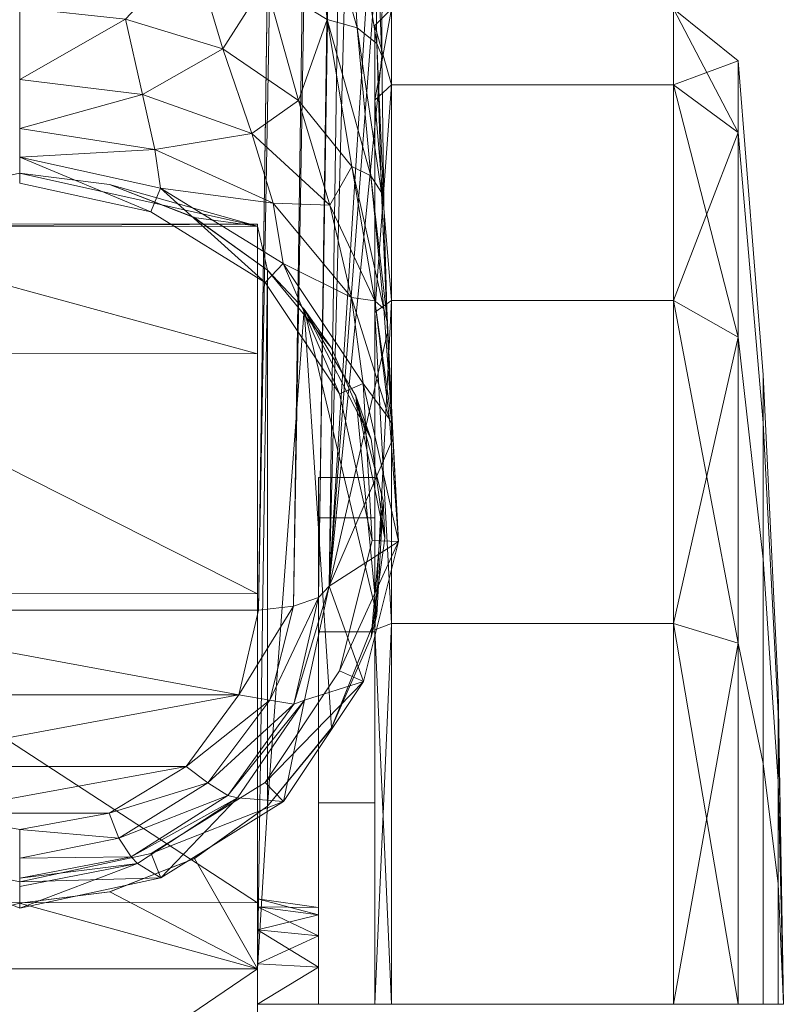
# Model space of a CAD drawing. Header units: inches. Extents: x 813 to 1305, y 19 to 194.
# Tile 62 of 256: x 1172.516 to 1173.421, y 55.001 to 56.169. Entities that reach past the tile are written whole.
import ezdxf

# ---------------------------------------------------------------- set-up
doc = ezdxf.new("R2010")
doc.units = ezdxf.units.IN
doc.header["$MEASUREMENT"] = 0
doc.layers.add('CET color Grey2', color=7, linetype='Continuous', true_color=0x060606)
doc.layers.add('CET color Grey98', color=7, linetype='Continuous', true_color=0xfafafa)
doc.layers.add('CET Default', color=7, linetype='Continuous')

# ---------------------------------------------------------------- blocks, each defined once
blk = doc.blocks.new('*C286')
at = {"layer": 'CET color Grey2', "linetype": 'Continuous', "lineweight": 0}
for points, invisible_edges in [([(-0.2818, 25.6053, 1.525), (-0.2818, 25.6693, 1.1418), (-0.2818, 24.6052, 0.2441), (-0.2818, 25.6053, 1.525)], 6), ([(-0.2818, 24.6052, 0.2441), (-0.2818, 25.6693, 1.1418), (-0.2818, 24.9924, 0.275), (-0.2818, 24.6052, 0.2441)], 11), ([(-0.2818, 25.3925, 1.8501), (-0.2818, 25.6053, 1.525), (-0.2818, 24.2382, 0.3718), (-0.2818, 25.3925, 1.8501)], 6), ([(-0.2818, 24.2382, 0.3718), (-0.2818, 25.6053, 1.525), (-0.2818, 24.6052, 0.2441), (-0.2818, 24.2382, 0.3718)], 11), ([(-0.2818, 25.0668, 2.062), (-0.2818, 25.3925, 1.8501), (-0.2818, 23.9537, 0.6363), (-0.2818, 25.0668, 2.062)], 6), ([(-0.2818, 23.9537, 0.6363), (-0.2818, 25.3925, 1.8501), (-0.2818, 24.2382, 0.3718), (-0.2818, 23.9537, 0.6363)], 11), ([(-0.2818, 24.6834, 2.1249), (-0.2818, 25.0668, 2.062), (-0.2818, 23.7997, 0.993), (-0.2818, 24.6834, 2.1249)], 6), ([(-0.2818, 23.7997, 0.993), (-0.2818, 25.0668, 2.062), (-0.2818, 23.9537, 0.6363), (-0.2818, 23.7997, 0.993)], 11), ([(-0.8817, 24.7254, 1.9281), (-0.8996, 24.7254, 1.5548), (-0.8817, 24.4396, 1.8712), (-0.8817, 24.7254, 1.9281)], 2), ([(-0.8996, 24.7254, 1.5548), (-0.8996, 24.5824, 1.5263), (-0.8817, 24.4396, 1.8712), (-0.8996, 24.7254, 1.5548)], 4), ([(-0.8817, 24.4396, 0.491), (-0.8996, 24.5824, 0.8359), (-0.8817, 24.7254, 0.4342), (-0.8817, 24.4396, 0.491)], 2), ([(-0.8996, 24.5824, 0.8359), (-0.8996, 24.7254, 0.8074), (-0.8817, 24.7254, 0.4342), (-0.8996, 24.5824, 0.8359)], 4), ([(-0.852, 24.7254, 2.3006), (-0.8817, 24.7254, 1.9281), (-0.852, 24.297, 2.2154), (-0.852, 24.7254, 2.3006)], 2), ([(-0.8817, 24.7254, 1.9281), (-0.8817, 24.4396, 1.8712), (-0.852, 24.297, 2.2154), (-0.8817, 24.7254, 1.9281)], 4), ([(-0.852, 24.297, 0.1468), (-0.8817, 24.4396, 0.491), (-0.852, 24.7254, 0.0616), (-0.852, 24.297, 0.1468)], 2), ([(-0.8817, 24.4396, 0.491), (-0.8817, 24.7254, 0.4342), (-0.852, 24.7254, 0.0616), (-0.8817, 24.4396, 0.491)], 4), ([(-0.7752, 24.7254, 0), (-0.441, 24.7254, 0), (-0.7752, 24.2734, 0.0899), (-0.7752, 24.7254, 0)], 2), ([(-0.441, 24.7254, 0), (-0.441, 24.2734, 0.0899), (-0.7752, 24.2734, 0.0899), (-0.441, 24.7254, 0)], 4), ([(-0.7752, 24.2734, 2.2723), (-0.441, 24.2734, 2.2723), (-0.7752, 24.7254, 2.3622), (-0.7752, 24.2734, 2.2723)], 2), ([(-0.441, 24.2734, 2.2723), (-0.441, 24.7254, 2.3622), (-0.7752, 24.7254, 2.3622), (-0.441, 24.2734, 2.2723)], 4), ([(-0.4213, 24.7254, 0.0197), (-0.4213, 24.7254, 0.5561), (-0.4213, 24.281, 0.1081), (-0.4213, 24.7254, 0.0197)], 11), ([(-0.4213, 24.7254, 0.5561), (-0.4213, 24.4862, 0.6037), (-0.4213, 24.281, 0.1081), (-0.4213, 24.7254, 0.5561)], 6), ([(-0.4213, 24.7254, 0.5561), (-0.3544, 24.7254, 0.5561), (-0.4213, 24.4862, 0.6037), (-0.4213, 24.7254, 0.5561)], 2), ([(-0.3544, 24.7254, 0.5561), (-0.3544, 24.4862, 0.6037), (-0.4213, 24.4862, 0.6037), (-0.3544, 24.7254, 0.5561)], 4), ([(-0.4213, 24.281, 2.2541), (-0.4213, 24.4862, 1.7585), (-0.4213, 24.7254, 2.3425), (-0.4213, 24.281, 2.2541)], 11), ([(-0.4213, 24.4862, 1.7585), (-0.4213, 24.7254, 1.8061), (-0.4213, 24.7254, 2.3425), (-0.4213, 24.4862, 1.7585)], 6), ([(-0.4213, 24.4862, 1.7585), (-0.3544, 24.4862, 1.7585), (-0.4213, 24.7254, 1.8061), (-0.4213, 24.4862, 1.7585)], 2), ([(-0.3544, 24.4862, 1.7585), (-0.3544, 24.7254, 1.8061), (-0.4213, 24.7254, 1.8061), (-0.3544, 24.4862, 1.7585)], 4), ([(-0.3544, 24.7254, 0.5561), (-0.3544, 24.7254, 1.0661), (-0.3544, 24.4862, 0.6037), (-0.3544, 24.7254, 0.5561)], 11), ([(-0.3544, 24.7254, 1.0661), (-0.3544, 24.6814, 1.0749), (-0.3544, 24.4862, 0.6037), (-0.3544, 24.7254, 1.0661)], 6), ([(-0.3544, 24.4862, 1.7585), (-0.3544, 24.6814, 1.2874), (-0.3544, 24.7254, 1.8061), (-0.3544, 24.4862, 1.7585)], 11), ([(-0.3544, 24.6814, 1.2874), (-0.3544, 24.7254, 1.2961), (-0.3544, 24.7254, 1.8061), (-0.3544, 24.6814, 1.2874)], 6), ([(-0.3544, 24.6814, 1.2874), (-0.2818, 24.6776, 1.2966), (-0.3544, 24.7254, 1.2961), (-0.3544, 24.6814, 1.2874)], 2), ([(-0.2818, 24.6776, 1.2966), (-0.2818, 24.7254, 1.3061), (-0.3544, 24.7254, 1.2961), (-0.2818, 24.6776, 1.2966)], 4), ([(-0.3544, 24.4862, 0.6037), (-0.3544, 24.6814, 1.0749), (-0.3544, 24.2835, 0.7392), (-0.3544, 24.4862, 0.6037)], 11), ([(-0.3544, 24.6814, 1.0749), (-0.3544, 24.6441, 1.0998), (-0.3544, 24.2835, 0.7392), (-0.3544, 24.6814, 1.0749)], 6), ([(-0.3544, 24.6441, 1.2624), (-0.3544, 24.6814, 1.2874), (-0.3544, 24.4862, 1.7585), (-0.3544, 24.6441, 1.2624)], 6), ([(-0.2818, 23.8022, 1.3815), (-0.2818, 24.6834, 2.1249), (-0.2818, 23.7997, 0.993), (-0.2818, 23.8022, 1.3815)], 2), ([(-0.3544, 24.2835, 0.7392), (-0.3544, 24.6441, 1.0998), (-0.3544, 24.148, 0.9419), (-0.3544, 24.2835, 0.7392)], 11), ([(-0.3544, 24.6441, 1.0998), (-0.3544, 24.6192, 1.1371), (-0.3544, 24.148, 0.9419), (-0.3544, 24.6441, 1.0998)], 6), ([(-0.3544, 24.6192, 1.2251), (-0.3544, 24.6441, 1.2624), (-0.3544, 24.2835, 1.6231), (-0.3544, 24.6192, 1.2251)], 6), ([(-0.3544, 24.2835, 1.6231), (-0.3544, 24.6441, 1.2624), (-0.3544, 24.4862, 1.7585), (-0.3544, 24.2835, 1.6231)], 11), ([(-0.3544, 24.148, 0.9419), (-0.3544, 24.6192, 1.1371), (-0.3544, 24.1004, 1.1811), (-0.3544, 24.148, 0.9419)], 11), ([(-0.3544, 24.6192, 1.1371), (-0.3544, 24.6104, 1.1811), (-0.3544, 24.1004, 1.1811), (-0.3544, 24.6192, 1.1371)], 6), ([(-0.3544, 24.6104, 1.1811), (-0.3544, 24.6192, 1.2251), (-0.3544, 24.148, 1.4203), (-0.3544, 24.6104, 1.1811)], 6), ([(-0.3544, 24.148, 1.4203), (-0.3544, 24.6192, 1.2251), (-0.3544, 24.2835, 1.6231), (-0.3544, 24.148, 1.4203)], 11), ([(-0.3544, 24.1004, 1.1811), (-0.3544, 24.6104, 1.1811), (-0.3544, 24.148, 1.4203), (-0.3544, 24.1004, 1.1811)], 11), ([(-0.8817, 24.4396, 1.8712), (-0.8996, 24.5824, 1.5263), (-0.8817, 24.1972, 1.7093), (-0.8817, 24.4396, 1.8712)], 2), ([(-0.8996, 24.5824, 1.5263), (-0.8996, 24.4612, 1.4453), (-0.8817, 24.1972, 1.7093), (-0.8996, 24.5824, 1.5263)], 4), ([(-0.8996, 24.4612, 0.9169), (-0.8996, 24.5824, 0.8359), (-0.8817, 24.4396, 0.491), (-0.8996, 24.4612, 0.9169)], 4), ([(-0.3699, 24.3975, 2.3696), (-0.3693, 24.3986, 2.376), (-0.2939, 24.4903, 2.376), (-0.3699, 24.3975, 2.3696)], 9), ([(-0.4213, 24.281, 0.1081), (-0.4213, 24.4862, 0.6037), (-0.4213, 23.9042, 0.3599), (-0.4213, 24.281, 0.1081)], 11), ([(-0.4213, 24.4862, 0.6037), (-0.4213, 24.2835, 0.7392), (-0.4213, 23.9042, 0.3599), (-0.4213, 24.4862, 0.6037)], 6), ([(-0.4213, 24.4862, 0.6037), (-0.3544, 24.4862, 0.6037), (-0.4213, 24.2835, 0.7392), (-0.4213, 24.4862, 0.6037)], 2), ([(-0.3544, 24.4862, 0.6037), (-0.3544, 24.2835, 0.7392), (-0.4213, 24.2835, 0.7392), (-0.3544, 24.4862, 0.6037)], 4), ([(-0.4213, 24.2835, 1.6231), (-0.4213, 24.4862, 1.7585), (-0.4213, 24.281, 2.2541), (-0.4213, 24.2835, 1.6231)], 6), ([(-0.4213, 24.2835, 1.6231), (-0.3544, 24.2835, 1.6231), (-0.4213, 24.4862, 1.7585), (-0.4213, 24.2835, 1.6231)], 2), ([(-0.3544, 24.2835, 1.6231), (-0.3544, 24.4862, 1.7585), (-0.4213, 24.4862, 1.7585), (-0.3544, 24.2835, 1.6231)], 4), ([(-0.8817, 24.1972, 1.7093), (-0.8996, 24.4612, 1.4453), (-0.8817, 24.0353, 1.467), (-0.8817, 24.1972, 1.7093)], 2), ([(-0.8996, 24.4612, 1.4453), (-0.8996, 24.3802, 1.3241), (-0.8817, 24.0353, 1.467), (-0.8996, 24.4612, 1.4453)], 4), ([(-0.8996, 24.3802, 1.0381), (-0.8996, 24.4612, 0.9169), (-0.8817, 24.1972, 0.6529), (-0.8996, 24.3802, 1.0381)], 4), ([(-0.8817, 24.1972, 0.6529), (-0.8996, 24.4612, 0.9169), (-0.8817, 24.4396, 0.491), (-0.8817, 24.1972, 0.6529)], 2), ([(-0.852, 24.297, 2.2154), (-0.8817, 24.4396, 1.8712), (-0.852, 23.9338, 1.9727), (-0.852, 24.297, 2.2154)], 2), ([(-0.8817, 24.4396, 1.8712), (-0.8817, 24.1972, 1.7093), (-0.852, 23.9338, 1.9727), (-0.8817, 24.4396, 1.8712)], 4), ([(-0.8817, 24.1972, 0.6529), (-0.8817, 24.4396, 0.491), (-0.852, 24.297, 0.1468), (-0.8817, 24.1972, 0.6529)], 4), ([(-0.3699, 24.3975, 2.3696), (-0.4233, 24.2638, 2.3304), (-0.3693, 24.3986, 2.376), (-0.3699, 24.3975, 2.3696)], 4), ([(-0.8817, 24.0353, 1.467), (-0.8996, 24.3802, 1.3241), (-0.8817, 23.9785, 1.1811), (-0.8817, 24.0353, 1.467)], 2), ([(-0.8996, 24.3802, 1.3241), (-0.8996, 24.3517, 1.1811), (-0.8817, 23.9785, 1.1811), (-0.8996, 24.3802, 1.3241)], 4), ([(-0.8996, 24.3517, 1.1811), (-0.8996, 24.3802, 1.0381), (-0.8817, 24.0353, 0.8953), (-0.8996, 24.3517, 1.1811)], 4), ([(-0.8817, 24.0353, 0.8953), (-0.8996, 24.3802, 1.0381), (-0.8817, 24.1972, 0.6529), (-0.8817, 24.0353, 0.8953)], 2), ([(-0.8817, 23.9785, 1.1811), (-0.8996, 24.3517, 1.1811), (-0.8817, 24.0353, 0.8953), (-0.8817, 23.9785, 1.1811)], 2), ([(-0.852, 23.9338, 0.3895), (-0.8817, 24.1972, 0.6529), (-0.852, 24.297, 0.1468), (-0.852, 23.9338, 0.3895)], 2), ([(-0.4213, 23.9042, 0.3599), (-0.4213, 24.2835, 0.7392), (-0.4213, 23.6524, 0.7367), (-0.4213, 23.9042, 0.3599)], 11), ([(-0.4213, 24.2835, 0.7392), (-0.4213, 24.148, 0.9419), (-0.4213, 23.6524, 0.7367), (-0.4213, 24.2835, 0.7392)], 6), ([(-0.4213, 24.2835, 0.7392), (-0.3544, 24.2835, 0.7392), (-0.4213, 24.148, 0.9419), (-0.4213, 24.2835, 0.7392)], 2), ([(-0.3544, 24.2835, 0.7392), (-0.3544, 24.148, 0.9419), (-0.4213, 24.148, 0.9419), (-0.3544, 24.2835, 0.7392)], 4), ([(-0.4213, 24.148, 1.4203), (-0.4213, 24.2835, 1.6231), (-0.4213, 23.9042, 2.0024), (-0.4213, 24.148, 1.4203)], 6), ([(-0.4213, 24.148, 1.4203), (-0.3544, 24.148, 1.4203), (-0.4213, 24.2835, 1.6231), (-0.4213, 24.148, 1.4203)], 2), ([(-0.3544, 24.148, 1.4203), (-0.3544, 24.2835, 1.6231), (-0.4213, 24.2835, 1.6231), (-0.3544, 24.148, 1.4203)], 4), ([(-0.4213, 23.9042, 2.0024), (-0.4213, 24.2835, 1.6231), (-0.4213, 24.281, 2.2541), (-0.4213, 23.9042, 2.0024)], 11), ([(-0.7752, 24.2734, 0.0899), (-0.441, 24.2734, 0.0899), (-0.7752, 23.8903, 0.346), (-0.7752, 24.2734, 0.0899)], 2), ([(-0.441, 24.2734, 0.0899), (-0.441, 23.8903, 0.346), (-0.7752, 23.8903, 0.346), (-0.441, 24.2734, 0.0899)], 4), ([(-0.7752, 23.8903, 2.0163), (-0.441, 23.8903, 2.0163), (-0.7752, 24.2734, 2.2723), (-0.7752, 23.8903, 2.0163)], 2), ([(-0.441, 23.8903, 2.0163), (-0.441, 24.2734, 2.2723), (-0.7752, 24.2734, 2.2723), (-0.441, 23.8903, 2.0163)], 4), ([(-0.852, 23.9338, 1.9727), (-0.8817, 24.1972, 1.7093), (-0.852, 23.6911, 1.6095), (-0.852, 23.9338, 1.9727)], 2), ([(-0.8817, 24.1972, 1.7093), (-0.8817, 24.0353, 1.467), (-0.852, 23.6911, 1.6095), (-0.8817, 24.1972, 1.7093)], 4), ([(-0.8817, 24.0353, 0.8953), (-0.8817, 24.1972, 0.6529), (-0.852, 23.9338, 0.3895), (-0.8817, 24.0353, 0.8953)], 4), ([(-0.4213, 23.6524, 0.7367), (-0.4213, 24.148, 0.9419), (-0.4213, 23.564, 1.1811), (-0.4213, 23.6524, 0.7367)], 11), ([(-0.4213, 24.148, 0.9419), (-0.4213, 24.1004, 1.1811), (-0.4213, 23.564, 1.1811), (-0.4213, 24.148, 0.9419)], 6), ([(-0.4213, 24.148, 0.9419), (-0.3544, 24.148, 0.9419), (-0.4213, 24.1004, 1.1811), (-0.4213, 24.148, 0.9419)], 2), ([(-0.3544, 24.148, 0.9419), (-0.3544, 24.1004, 1.1811), (-0.4213, 24.1004, 1.1811), (-0.3544, 24.148, 0.9419)], 4), ([(-0.4213, 24.1004, 1.1811), (-0.4213, 24.148, 1.4203), (-0.4213, 23.6524, 1.6256), (-0.4213, 24.1004, 1.1811)], 6), ([(-0.4213, 24.1004, 1.1811), (-0.3544, 24.1004, 1.1811), (-0.4213, 24.148, 1.4203), (-0.4213, 24.1004, 1.1811)], 2), ([(-0.3544, 24.1004, 1.1811), (-0.3544, 24.148, 1.4203), (-0.4213, 24.148, 1.4203), (-0.3544, 24.1004, 1.1811)], 4), ([(-0.4213, 23.6524, 1.6256), (-0.4213, 24.148, 1.4203), (-0.4213, 23.9042, 2.0024), (-0.4213, 23.6524, 1.6256)], 11), ([(-0.4213, 23.564, 1.1811), (-0.4213, 24.1004, 1.1811), (-0.4213, 23.6524, 1.6256), (-0.4213, 23.564, 1.1811)], 11), ([(-0.852, 23.6911, 1.6095), (-0.8817, 24.0353, 1.467), (-0.852, 23.6059, 1.1811), (-0.852, 23.6911, 1.6095)], 2), ([(-0.8817, 24.0353, 1.467), (-0.8817, 23.9785, 1.1811), (-0.852, 23.6059, 1.1811), (-0.8817, 24.0353, 1.467)], 4), ([(-0.8817, 23.9785, 1.1811), (-0.8817, 24.0353, 0.8953), (-0.852, 23.6911, 0.7527), (-0.8817, 23.9785, 1.1811)], 4), ([(-0.852, 23.6911, 0.7527), (-0.8817, 24.0353, 0.8953), (-0.852, 23.9338, 0.3895), (-0.852, 23.6911, 0.7527)], 2), ([(-0.852, 23.6059, 1.1811), (-0.8817, 23.9785, 1.1811), (-0.852, 23.6911, 0.7527), (-0.852, 23.6059, 1.1811)], 2), ([(-0.7752, 23.8903, 0.346), (-0.441, 23.8903, 0.346), (-0.7752, 23.6342, 0.7291), (-0.7752, 23.8903, 0.346)], 2), ([(-0.441, 23.8903, 0.346), (-0.441, 23.6342, 0.7291), (-0.7752, 23.6342, 0.7291), (-0.441, 23.8903, 0.346)], 4), ([(-0.7752, 23.6342, 1.6331), (-0.441, 23.6342, 1.6331), (-0.7752, 23.8903, 2.0163), (-0.7752, 23.6342, 1.6331)], 2), ([(-0.441, 23.6342, 1.6331), (-0.441, 23.8903, 2.0163), (-0.7752, 23.8903, 2.0163), (-0.441, 23.6342, 1.6331)], 4), ([(-0.7752, 23.6342, 0.7291), (-0.441, 23.6342, 0.7291), (-0.7752, 23.5443, 1.1811), (-0.7752, 23.6342, 0.7291)], 2), ([(-0.441, 23.6342, 0.7291), (-0.441, 23.5443, 1.1811), (-0.7752, 23.5443, 1.1811), (-0.441, 23.6342, 0.7291)], 4), ([(-0.7752, 23.5443, 1.1811), (-0.441, 23.5443, 1.1811), (-0.7752, 23.6342, 1.6331), (-0.7752, 23.5443, 1.1811)], 2), ([(-0.441, 23.5443, 1.1811), (-0.441, 23.6342, 1.6331), (-0.7752, 23.6342, 1.6331), (-0.441, 23.5443, 1.1811)], 4)]:
    blk.add_3dface(points, dxfattribs=dict(at, invisible_edges=invisible_edges))
for points in [[(0.2818, 24.6834, 2.1249), (0.2818, 25.0668, 2.0619), (-0.2818, 24.6834, 2.1249), (0.2818, 24.6834, 2.1249)], [(0.2818, 25.0668, 2.0619), (-0.2818, 25.0668, 2.062), (-0.2818, 24.6834, 2.1249), (0.2818, 25.0668, 2.0619)], [(0.2818, 24.992, 0.2748), (0.2818, 24.6046, 0.2442), (-0.2818, 24.9924, 0.275), (0.2818, 24.992, 0.2748)], [(0.2818, 24.6046, 0.2442), (-0.2818, 24.6052, 0.2441), (-0.2818, 24.9924, 0.275), (0.2818, 24.6046, 0.2442)], [(-0.8996, 24.7254, 1.5548), (-0.9056, 24.7254, 1.1811), (-0.8996, 24.5824, 1.5263), (-0.8996, 24.7254, 1.5548)], [(-0.8996, 24.5824, 1.5263), (-0.9056, 24.7254, 1.1811), (-0.8996, 24.4612, 1.4453), (-0.8996, 24.5824, 1.5263)], [(-0.8996, 24.4612, 1.4453), (-0.9056, 24.7254, 1.1811), (-0.8996, 24.3802, 1.3241), (-0.8996, 24.4612, 1.4453)], [(-0.8996, 24.3802, 1.3241), (-0.9056, 24.7254, 1.1811), (-0.8996, 24.3517, 1.1811), (-0.8996, 24.3802, 1.3241)], [(-0.8996, 24.3517, 1.1811), (-0.9056, 24.7254, 1.1811), (-0.8996, 24.3802, 1.0381), (-0.8996, 24.3517, 1.1811)], [(-0.8996, 24.3802, 1.0381), (-0.9056, 24.7254, 1.1811), (-0.8996, 24.4612, 0.9169), (-0.8996, 24.3802, 1.0381)], [(-0.8996, 24.4612, 0.9169), (-0.9056, 24.7254, 1.1811), (-0.8996, 24.5824, 0.8359), (-0.8996, 24.4612, 0.9169)], [(-0.8996, 24.5824, 0.8359), (-0.9056, 24.7254, 1.1811), (-0.8996, 24.7254, 0.8074), (-0.8996, 24.5824, 0.8359)], [(-0.852, 24.7254, 0.0616), (-0.7752, 24.7254, 0), (-0.852, 24.297, 0.1468), (-0.852, 24.7254, 0.0616)], [(-0.7752, 24.7254, 0), (-0.7752, 24.2734, 0.0899), (-0.852, 24.297, 0.1468), (-0.7752, 24.7254, 0)], [(-0.852, 24.297, 2.2154), (-0.7752, 24.2734, 2.2723), (-0.852, 24.7254, 2.3006), (-0.852, 24.297, 2.2154)], [(-0.7752, 24.2734, 2.2723), (-0.7752, 24.7254, 2.3622), (-0.852, 24.7254, 2.3006), (-0.7752, 24.2734, 2.2723)], [(-0.441, 24.7254, 0), (-0.4213, 24.7254, 0.0197), (-0.441, 24.2734, 0.0899), (-0.441, 24.7254, 0)], [(-0.4213, 24.7254, 0.0197), (-0.4213, 24.281, 0.1081), (-0.441, 24.2734, 0.0899), (-0.4213, 24.7254, 0.0197)], [(-0.441, 24.2734, 2.2723), (-0.4213, 24.281, 2.2541), (-0.441, 24.7254, 2.3622), (-0.441, 24.2734, 2.2723)], [(-0.4213, 24.281, 2.2541), (-0.4213, 24.7254, 2.3425), (-0.441, 24.7254, 2.3622), (-0.4213, 24.281, 2.2541)], [(-0.3544, 24.7254, 1.0661), (-0.2818, 24.7254, 1.0561), (-0.3544, 24.6814, 1.0749), (-0.3544, 24.7254, 1.0661)], [(-0.2818, 24.7254, 1.0561), (-0.2818, 24.6776, 1.0656), (-0.3544, 24.6814, 1.0749), (-0.2818, 24.7254, 1.0561)], [(-0.3544, 24.6814, 1.0749), (-0.2818, 24.6776, 1.0656), (-0.3544, 24.6441, 1.0998), (-0.3544, 24.6814, 1.0749)], [(-0.3544, 24.6441, 1.2624), (-0.2818, 24.637, 1.2695), (-0.3544, 24.6814, 1.2874), (-0.3544, 24.6441, 1.2624)], [(-0.2818, 24.637, 1.2695), (-0.2818, 24.6776, 1.2966), (-0.3544, 24.6814, 1.2874), (-0.2818, 24.637, 1.2695)], [(-0.2818, 24.6776, 1.0656), (-0.2818, 24.637, 1.0927), (-0.3544, 24.6441, 1.0998), (-0.2818, 24.6776, 1.0656)], [(-0.294, 24.4903, 2.2596), (-0.2072, 24.5526, 2.2756), (-0.2818, 24.6834, 2.1249), (-0.294, 24.4903, 2.2596)], [(-0.294, 24.4903, 2.2596), (-0.2818, 24.6834, 2.1249), (-0.294, 23.8542, 1.7352), (-0.294, 24.4903, 2.2596)], [(-0.2818, 24.6834, 2.1249), (-0.2818, 23.8022, 1.3815), (-0.294, 23.8542, 1.7352), (-0.2818, 24.6834, 2.1249)], [(-0.2818, 24.6834, 2.1249), (-0.2072, 24.5526, 2.2756), (-0.107, 24.5919, 2.2832), (-0.2818, 24.6834, 2.1249)], [(-0.2818, 24.6834, 2.1249), (-0.107, 24.5919, 2.2832), (0.0001, 24.6053, 2.2853), (-0.2818, 24.6834, 2.1249)], [(-0.2818, 24.6834, 2.1249), (0.0001, 24.6053, 2.2853), (0.2818, 24.6834, 2.1249), (-0.2818, 24.6834, 2.1249)], [(-0.3544, 24.6441, 1.0998), (-0.2818, 24.637, 1.0927), (-0.3544, 24.6192, 1.1371), (-0.3544, 24.6441, 1.0998)], [(-0.3544, 24.6192, 1.2251), (-0.2818, 24.6099, 1.229), (-0.3544, 24.6441, 1.2624), (-0.3544, 24.6192, 1.2251)], [(-0.2818, 24.6099, 1.229), (-0.2818, 24.637, 1.2695), (-0.3544, 24.6441, 1.2624), (-0.2818, 24.6099, 1.229)], [(-0.2818, 24.637, 1.0927), (-0.2818, 24.6099, 1.1333), (-0.3544, 24.6192, 1.1371), (-0.2818, 24.637, 1.0927)], [(-0.3544, 24.6192, 1.1371), (-0.2818, 24.6099, 1.1333), (-0.3544, 24.6104, 1.1811), (-0.3544, 24.6192, 1.1371)], [(-0.3544, 24.6104, 1.1811), (-0.2818, 24.6004, 1.1811), (-0.3544, 24.6192, 1.2251), (-0.3544, 24.6104, 1.1811)], [(-0.2818, 24.6004, 1.1811), (-0.2818, 24.6099, 1.229), (-0.3544, 24.6192, 1.2251), (-0.2818, 24.6004, 1.1811)], [(-0.2818, 24.6099, 1.1333), (-0.2818, 24.6004, 1.1811), (-0.3544, 24.6104, 1.1811), (-0.2818, 24.6099, 1.1333)], [(0.2818, 24.6046, 0.2442), (0.2818, 24.2377, 0.3721), (-0.2818, 24.6052, 0.2441), (0.2818, 24.6046, 0.2442)], [(0.2818, 24.2377, 0.3721), (-0.2818, 24.2382, 0.3718), (-0.2818, 24.6052, 0.2441), (0.2818, 24.2377, 0.3721)], [(0.0001, 24.6053, 2.2853), (-0.107, 24.5919, 2.2832), (0.0001, 24.6053, 2.376), (0.0001, 24.6053, 2.2853)], [(-0.107, 24.5919, 2.2832), (-0.1066, 24.592, 2.376), (0.0001, 24.6053, 2.376), (-0.107, 24.5919, 2.2832)], [(-0.107, 24.5919, 2.2832), (-0.2072, 24.5526, 2.2756), (-0.1066, 24.592, 2.376), (-0.107, 24.5919, 2.2832)], [(-0.2072, 24.5526, 2.2756), (-0.2066, 24.5529, 2.376), (-0.1066, 24.592, 2.376), (-0.2072, 24.5526, 2.2756)], [(-0.2072, 24.5526, 2.2756), (-0.294, 24.4903, 2.2596), (-0.2066, 24.5529, 2.376), (-0.2072, 24.5526, 2.2756)], [(-0.294, 24.4903, 2.2596), (-0.2939, 24.4903, 2.376), (-0.2066, 24.5529, 2.376), (-0.294, 24.4903, 2.2596)], [(-0.294, 24.4903, 2.3192), (-0.3699, 24.3975, 2.3696), (-0.2939, 24.4903, 2.376), (-0.294, 24.4903, 2.3192)], [(-0.3699, 24.3975, 2.3696), (-0.294, 24.4903, 2.3192), (-0.3372, 23.9005, 2.1032), (-0.3699, 24.3975, 2.3696)], [(-0.294, 24.4903, 2.3192), (-0.294, 23.8542, 1.9711), (-0.3372, 23.9005, 2.1032), (-0.294, 24.4903, 2.3192)], [(-0.294, 24.4903, 2.3192), (-0.294, 24.4903, 2.2596), (-0.294, 23.8542, 1.9711), (-0.294, 24.4903, 2.3192)], [(-0.294, 24.4903, 2.2596), (-0.294, 23.8542, 1.7352), (-0.294, 23.8542, 1.9711), (-0.294, 24.4903, 2.2596)], [(-0.4233, 24.2638, 2.3304), (-0.4168, 24.2899, 2.376), (-0.3693, 24.3986, 2.376), (-0.4233, 24.2638, 2.3304)], [(-0.3699, 24.3975, 2.3696), (-0.3372, 23.9005, 2.1032), (-0.4233, 24.2638, 2.3304), (-0.3699, 24.3975, 2.3696)], [(-0.852, 24.297, 0.1468), (-0.7752, 24.2734, 0.0899), (-0.852, 23.9338, 0.3895), (-0.852, 24.297, 0.1468)], [(-0.852, 23.9338, 1.9727), (-0.7752, 23.8903, 2.0163), (-0.852, 24.297, 2.2154), (-0.852, 23.9338, 1.9727)], [(-0.7752, 23.8903, 2.0163), (-0.7752, 24.2734, 2.2723), (-0.852, 24.297, 2.2154), (-0.7752, 23.8903, 2.0163)], [(-0.441, 24.2734, 0.0899), (-0.4213, 24.281, 0.1081), (-0.441, 23.8903, 0.346), (-0.441, 24.2734, 0.0899)], [(-0.4213, 24.281, 0.1081), (-0.4213, 23.9042, 0.3599), (-0.441, 23.8903, 0.346), (-0.4213, 24.281, 0.1081)], [(-0.4213, 23.9042, 2.0024), (-0.4213, 24.281, 2.2541), (-0.441, 24.2734, 2.2723), (-0.4213, 23.9042, 2.0024)], [(-0.4308, 24.1276, 2.2694), (-0.4331, 24.1723, 2.376), (-0.4168, 24.2899, 2.376), (-0.4308, 24.1276, 2.2694)], [(-0.4233, 24.2638, 2.3304), (-0.4308, 24.1276, 2.2694), (-0.4168, 24.2899, 2.376), (-0.4233, 24.2638, 2.3304)], [(-0.7752, 24.2734, 0.0899), (-0.7752, 23.8903, 0.346), (-0.852, 23.9338, 0.3895), (-0.7752, 24.2734, 0.0899)], [(-0.441, 23.8903, 2.0163), (-0.4213, 23.9042, 2.0024), (-0.441, 24.2734, 2.2723), (-0.441, 23.8903, 2.0163)], [(-0.4233, 24.2638, 2.3304), (-0.3987, 24.0035, 2.1924), (-0.4308, 24.1276, 2.2694), (-0.4233, 24.2638, 2.3304)], [(-0.3372, 23.9005, 2.1032), (-0.3987, 24.0035, 2.1924), (-0.4233, 24.2638, 2.3304), (-0.3372, 23.9005, 2.1032)], [(0.2818, 24.2377, 0.3721), (0.2818, 23.9533, 0.6368), (-0.2818, 24.2382, 0.3718), (0.2818, 24.2377, 0.3721)], [(0.2818, 23.9533, 0.6368), (-0.2818, 23.9537, 0.6363), (-0.2818, 24.2382, 0.3718), (0.2818, 23.9533, 0.6368)], [(-0.4308, 24.1276, 2.2694), (-0.3987, 24.0035, 2.1924), (-0.4331, 24.1723, 2.376), (-0.4308, 24.1276, 2.2694)], [(-0.3987, 24.0035, 2.1924), (-0.4168, 24.0547, 2.376), (-0.4331, 24.1723, 2.376), (-0.3987, 24.0035, 2.1924)], [(-0.3987, 24.0035, 2.1924), (-0.3372, 23.9005, 2.1032), (-0.4168, 24.0547, 2.376), (-0.3987, 24.0035, 2.1924)], [(-0.3372, 23.9005, 2.1032), (-0.3693, 23.9459, 2.376), (-0.4168, 24.0547, 2.376), (-0.3372, 23.9005, 2.1032)], [(0.2818, 23.9533, 0.6368), (0.2818, 23.7995, 0.9937), (-0.2818, 23.9537, 0.6363), (0.2818, 23.9533, 0.6368)], [(0.2818, 23.7995, 0.9937), (-0.2818, 23.7997, 0.993), (-0.2818, 23.9537, 0.6363), (0.2818, 23.7995, 0.9937)], [(-0.3372, 23.9005, 2.1032), (-0.294, 23.8542, 1.9711), (-0.3693, 23.9459, 2.376), (-0.3372, 23.9005, 2.1032)], [(-0.294, 23.8542, 1.9711), (-0.294, 23.8542, 2.376), (-0.3693, 23.9459, 2.376), (-0.294, 23.8542, 1.9711)], [(-0.852, 23.9338, 0.3895), (-0.7752, 23.8903, 0.346), (-0.852, 23.6911, 0.7527), (-0.852, 23.9338, 0.3895)], [(-0.852, 23.6911, 1.6095), (-0.7752, 23.6342, 1.6331), (-0.852, 23.9338, 1.9727), (-0.852, 23.6911, 1.6095)], [(-0.7752, 23.6342, 1.6331), (-0.7752, 23.8903, 2.0163), (-0.852, 23.9338, 1.9727), (-0.7752, 23.6342, 1.6331)], [(-0.441, 23.8903, 0.346), (-0.4213, 23.9042, 0.3599), (-0.441, 23.6342, 0.7291), (-0.441, 23.8903, 0.346)], [(-0.4213, 23.9042, 0.3599), (-0.4213, 23.6524, 0.7367), (-0.441, 23.6342, 0.7291), (-0.4213, 23.9042, 0.3599)], [(-0.4213, 23.6524, 1.6256), (-0.4213, 23.9042, 2.0024), (-0.441, 23.8903, 2.0163), (-0.4213, 23.6524, 1.6256)], [(-0.7752, 23.8903, 0.346), (-0.7752, 23.6342, 0.7291), (-0.852, 23.6911, 0.7527), (-0.7752, 23.8903, 0.346)], [(-0.441, 23.6342, 1.6331), (-0.4213, 23.6524, 1.6256), (-0.441, 23.8903, 2.0163), (-0.441, 23.6342, 1.6331)], [(-0.294, 23.8542, 1.7352), (-0.2066, 23.7917, 1.7352), (-0.294, 23.8542, 2.376), (-0.294, 23.8542, 1.7352)], [(-0.2066, 23.7917, 1.7352), (-0.2066, 23.7916, 2.376), (-0.294, 23.8542, 2.376), (-0.2066, 23.7917, 1.7352)], [(-0.2066, 23.7917, 1.7352), (-0.294, 23.8542, 1.7352), (-0.2818, 23.8022, 1.3815), (-0.2066, 23.7917, 1.7352)], [(0.2818, 23.7995, 0.9937), (0.2818, 23.8024, 1.3823), (-0.2818, 23.7997, 0.993), (0.2818, 23.7995, 0.9937)], [(0.2818, 23.8024, 1.3823), (-0.2818, 23.8022, 1.3815), (-0.2818, 23.7997, 0.993), (0.2818, 23.8024, 1.3823)], [(0.0001, 23.7392, 1.7352), (-0.2818, 23.8022, 1.3815), (0.2818, 23.8024, 1.3823), (0.0001, 23.7392, 1.7352)], [(-0.2818, 23.8022, 1.3815), (-0.1065, 23.7526, 1.7352), (-0.2066, 23.7917, 1.7352), (-0.2818, 23.8022, 1.3815)], [(-0.2818, 23.8022, 1.3815), (0.0001, 23.7392, 1.7352), (-0.1065, 23.7526, 1.7352), (-0.2818, 23.8022, 1.3815)], [(-0.2066, 23.7917, 1.7352), (-0.1065, 23.7526, 1.7352), (-0.2066, 23.7916, 2.376), (-0.2066, 23.7917, 1.7352)], [(-0.1065, 23.7526, 1.7352), (-0.1066, 23.7525, 2.376), (-0.2066, 23.7916, 2.376), (-0.1065, 23.7526, 1.7352)], [(-0.1065, 23.7526, 1.7352), (0.0001, 23.7392, 1.7352), (-0.1066, 23.7525, 2.376), (-0.1065, 23.7526, 1.7352)], [(0.0001, 23.7392, 1.7352), (0.0001, 23.7392, 2.376), (-0.1066, 23.7525, 2.376), (0.0001, 23.7392, 1.7352)], [(-0.852, 23.6911, 0.7527), (-0.7752, 23.6342, 0.7291), (-0.852, 23.6059, 1.1811), (-0.852, 23.6911, 0.7527)], [(-0.852, 23.6059, 1.1811), (-0.7752, 23.5443, 1.1811), (-0.852, 23.6911, 1.6095), (-0.852, 23.6059, 1.1811)], [(-0.7752, 23.5443, 1.1811), (-0.7752, 23.6342, 1.6331), (-0.852, 23.6911, 1.6095), (-0.7752, 23.5443, 1.1811)], [(-0.441, 23.6342, 0.7291), (-0.4213, 23.6524, 0.7367), (-0.441, 23.5443, 1.1811), (-0.441, 23.6342, 0.7291)], [(-0.4213, 23.6524, 0.7367), (-0.4213, 23.564, 1.1811), (-0.441, 23.5443, 1.1811), (-0.4213, 23.6524, 0.7367)], [(-0.4213, 23.564, 1.1811), (-0.4213, 23.6524, 1.6256), (-0.441, 23.6342, 1.6331), (-0.4213, 23.564, 1.1811)], [(-0.7752, 23.6342, 0.7291), (-0.7752, 23.5443, 1.1811), (-0.852, 23.6059, 1.1811), (-0.7752, 23.6342, 0.7291)], [(-0.441, 23.5443, 1.1811), (-0.4213, 23.564, 1.1811), (-0.441, 23.6342, 1.6331), (-0.441, 23.5443, 1.1811)]]:
    blk.add_3dface(points, dxfattribs=at)
at = {"layer": 'CET color Grey98', "linetype": 'Continuous', "lineweight": 0}
for points in [[(0, 24.6115, 2.4078), (-0.1673, 24.5752, 2.4079), (-0.1396, 24.5585, 3.8807), (0, 24.6115, 2.4078)], [(0, 24.5802, 2.376), (-0.1673, 24.5752, 2.4079), (0, 24.6115, 2.4078), (0, 24.5802, 2.376)], [(0, 24.6115, 2.4078), (-0.1396, 24.5585, 3.8807), (0, 24.5858, 3.877), (0, 24.6115, 2.4078)], [(0.1557, 24.5464, 2.376), (0, 24.5802, 2.376), (0, 24.6115, 2.4078), (0.1557, 24.5464, 2.376)], [(-0.1396, 24.5585, 3.8807), (0, 24.5758, 3.9159), (0, 24.5858, 3.877), (-0.1396, 24.5585, 3.8807)], [(-0.1673, 24.5752, 2.4079), (-0.3127, 24.4848, 2.4081), (-0.2581, 24.4806, 3.8926), (-0.1673, 24.5752, 2.4079)], [(-0.1557, 24.5464, 2.376), (-0.3127, 24.4848, 2.4081), (-0.1673, 24.5752, 2.4079), (-0.1557, 24.5464, 2.376)], [(-0.1673, 24.5752, 2.4079), (-0.2581, 24.4806, 3.8926), (-0.1396, 24.5585, 3.8807), (-0.1673, 24.5752, 2.4079)], [(0, 24.5802, 2.376), (-0.1557, 24.5464, 2.376), (-0.1673, 24.5752, 2.4079), (0, 24.5802, 2.376)], [(-0.1396, 24.5585, 3.8807), (-0.1323, 24.5503, 3.9199), (0, 24.5758, 3.9159), (-0.1396, 24.5585, 3.8807)], [(-0.1323, 24.5503, 3.9199), (0, 24.552, 3.9484), (0, 24.5758, 3.9159), (-0.1323, 24.5503, 3.9199)], [(-0.2581, 24.4806, 3.8926), (-0.1323, 24.5503, 3.9199), (-0.1396, 24.5585, 3.8807), (-0.2581, 24.4806, 3.8926)], [(-0.2581, 24.4806, 3.8926), (-0.2469, 24.4778, 3.9324), (-0.1323, 24.5503, 3.9199), (-0.2581, 24.4806, 3.8926)], [(-0.2469, 24.4778, 3.9324), (-0.1177, 24.5285, 3.9523), (-0.1323, 24.5503, 3.9199), (-0.2469, 24.4778, 3.9324)], [(-0.1323, 24.5503, 3.9199), (-0.1177, 24.5285, 3.9523), (0, 24.552, 3.9484), (-0.1323, 24.5503, 3.9199)], [(-0.1177, 24.5285, 3.9523), (0, 24.5181, 3.9699), (0, 24.552, 3.9484), (-0.1177, 24.5285, 3.9523)], [(-0.1557, 24.5464, 2.376), (-0.291, 24.4623, 2.376), (-0.3127, 24.4848, 2.4081), (-0.1557, 24.5464, 2.376)], [(-0.2469, 24.4778, 3.9324), (-0.223, 24.4625, 3.9645), (-0.1177, 24.5285, 3.9523), (-0.2469, 24.4778, 3.9324)], [(-0.223, 24.4625, 3.9645), (-0.1059, 24.4988, 3.973), (-0.1177, 24.5285, 3.9523), (-0.223, 24.4625, 3.9645)], [(-0.1177, 24.5285, 3.9523), (-0.1059, 24.4988, 3.973), (0, 24.5181, 3.9699), (-0.1177, 24.5285, 3.9523)], [(-0.1059, 24.4988, 3.973), (0.1058, 24.4987, 3.973), (0, 24.5181, 3.9699), (-0.1059, 24.4988, 3.973)], [(-0.223, 24.4625, 3.9645), (-0.1975, 24.4433, 3.9834), (-0.1059, 24.4988, 3.973), (-0.223, 24.4625, 3.9645)], [(-0.1975, 24.4433, 3.9834), (0.1058, 24.4987, 3.973), (-0.1059, 24.4988, 3.973), (-0.1975, 24.4433, 3.9834)], [(-0.1975, 24.4433, 3.9834), (0.1975, 24.4433, 3.9834), (0.1058, 24.4987, 3.973), (-0.1975, 24.4433, 3.9834)], [(-0.3127, 24.4848, 2.4081), (-0.4076, 24.3423, 2.4085), (-0.3376, 24.3647, 3.9144), (-0.3127, 24.4848, 2.4081)], [(-0.291, 24.4623, 2.376), (-0.4076, 24.3423, 2.4085), (-0.3127, 24.4848, 2.4081), (-0.291, 24.4623, 2.376)], [(-0.3127, 24.4848, 2.4081), (-0.3376, 24.3647, 3.9144), (-0.2581, 24.4806, 3.8926), (-0.3127, 24.4848, 2.4081)], [(-0.3376, 24.3647, 3.9144), (-0.2469, 24.4778, 3.9324), (-0.2581, 24.4806, 3.8926), (-0.3376, 24.3647, 3.9144)], [(-0.3376, 24.3647, 3.9144), (-0.3252, 24.3694, 3.9548), (-0.2469, 24.4778, 3.9324), (-0.3376, 24.3647, 3.9144)], [(-0.3252, 24.3694, 3.9548), (-0.223, 24.4625, 3.9645), (-0.2469, 24.4778, 3.9324), (-0.3252, 24.3694, 3.9548)], [(-0.291, 24.4623, 2.376), (-0.3793, 24.3298, 2.376), (-0.4076, 24.3423, 2.4085), (-0.291, 24.4623, 2.376)], [(-0.3252, 24.3694, 3.9548), (-0.2965, 24.3646, 3.9866), (-0.223, 24.4625, 3.9645), (-0.3252, 24.3694, 3.9548)], [(-0.2965, 24.3646, 3.9866), (-0.1975, 24.4433, 3.9834), (-0.223, 24.4625, 3.9645), (-0.2965, 24.3646, 3.9866)], [(-0.2965, 24.3646, 3.9866), (-0.2599, 24.3582, 4.0037), (-0.1975, 24.4433, 3.9834), (-0.2965, 24.3646, 3.9866)], [(-0.2599, 24.3582, 4.0037), (0.2599, 24.3582, 4.0037), (0.1975, 24.4433, 3.9834), (-0.2599, 24.3582, 4.0037)], [(-0.2599, 24.3582, 4.0037), (0.1975, 24.4433, 3.9834), (-0.1975, 24.4433, 3.9834), (-0.2599, 24.3582, 4.0037)], [(-0.4076, 24.3423, 2.4085), (-0.367, 24.2291, 3.946), (-0.3376, 24.3647, 3.9144), (-0.4076, 24.3423, 2.4085)], [(-0.367, 24.2291, 3.946), (-0.3544, 24.2427, 3.9865), (-0.3252, 24.3694, 3.9548), (-0.367, 24.2291, 3.946)], [(-0.367, 24.2291, 3.946), (-0.3252, 24.3694, 3.9548), (-0.3376, 24.3647, 3.9144), (-0.367, 24.2291, 3.946)], [(-0.3544, 24.2427, 3.9865), (-0.2965, 24.3646, 3.9866), (-0.3252, 24.3694, 3.9548), (-0.3544, 24.2427, 3.9865)], [(-0.3544, 24.2427, 3.9865), (-0.3246, 24.253, 4.018), (-0.2965, 24.3646, 3.9866), (-0.3544, 24.2427, 3.9865)], [(-0.3246, 24.253, 4.018), (-0.2599, 24.3582, 4.0037), (-0.2965, 24.3646, 3.9866), (-0.3246, 24.253, 4.018)], [(-0.3246, 24.253, 4.018), (-0.2833, 24.2578, 4.0341), (-0.2599, 24.3582, 4.0037), (-0.3246, 24.253, 4.018)], [(0.2833, 24.2578, 4.0341), (-0.2599, 24.3582, 4.0037), (-0.2833, 24.2578, 4.0341), (0.2833, 24.2578, 4.0341)], [(0.2833, 24.2578, 4.0341), (0.2599, 24.3582, 4.0037), (-0.2599, 24.3582, 4.0037), (0.2833, 24.2578, 4.0341)], [(-0.4076, 24.3423, 2.4085), (-0.4492, 24.1762, 2.4089), (-0.367, 24.2291, 3.946), (-0.4076, 24.3423, 2.4085)], [(-0.3793, 24.3298, 2.376), (-0.4492, 24.1762, 2.4089), (-0.4076, 24.3423, 2.4085), (-0.3793, 24.3298, 2.376)], [(-0.3793, 24.3298, 2.376), (-0.418, 24.1752, 2.376), (-0.4492, 24.1762, 2.4089), (-0.3793, 24.3298, 2.376)], [(-0.2833, 24.2578, 4.0341), (-0.3246, 24.253, 4.018), (-0.4828, 13.173, 7.7876), (-0.2833, 24.2578, 4.0341)], [(-0.2833, 24.2578, 4.0341), (-0.4828, 13.173, 7.7876), (-0.4398, 13.1776, 7.8028), (-0.2833, 24.2578, 4.0341)], [(-0.3246, 24.253, 4.018), (-0.3544, 24.2427, 3.9865), (-0.5143, 13.1627, 7.7558), (-0.3246, 24.253, 4.018)], [(-0.3246, 24.253, 4.018), (-0.5143, 13.1627, 7.7558), (-0.4828, 13.173, 7.7876), (-0.3246, 24.253, 4.018)], [(-0.3544, 24.2427, 3.9865), (-0.367, 24.2291, 3.946), (-0.5275, 13.1487, 7.7141), (-0.3544, 24.2427, 3.9865)], [(-0.3544, 24.2427, 3.9865), (-0.5275, 13.1487, 7.7141), (-0.5143, 13.1627, 7.7558), (-0.3544, 24.2427, 3.9865)], [(-0.367, 24.2291, 3.946), (-0.4339, 23.175, 3.3192), (-0.6489, 13.3481, 5.2733), (-0.367, 24.2291, 3.946)], [(-0.367, 24.2291, 3.946), (-0.6489, 13.3481, 5.2733), (-0.5275, 13.1487, 7.7141), (-0.367, 24.2291, 3.946)], [(-0.367, 24.2291, 3.946), (-0.4492, 24.1762, 2.4089), (-0.4424, 24.0546, 2.615), (-0.367, 24.2291, 3.946)], [(-0.4424, 24.0546, 2.615), (-0.4362, 23.9282, 2.8102), (-0.367, 24.2291, 3.946), (-0.4424, 24.0546, 2.615)], [(-0.4303, 23.397, 3.2506), (-0.4339, 23.175, 3.3192), (-0.367, 24.2291, 3.946), (-0.4303, 23.397, 3.2506)], [(-0.367, 24.2291, 3.946), (-0.4296, 23.6, 3.1376), (-0.4303, 23.397, 3.2506), (-0.367, 24.2291, 3.946)], [(-0.4073, 23.9888, 2.4061), (-0.4387, 24.0312, 2.5914), (-0.4492, 24.1762, 2.4089), (-0.4073, 23.9888, 2.4061)], [(-0.4492, 24.1762, 2.4089), (-0.4425, 24.0476, 2.607), (-0.4424, 24.0546, 2.615), (-0.4492, 24.1762, 2.4089)], [(-0.4492, 24.1762, 2.4089), (-0.4416, 24.0377, 2.5967), (-0.4425, 24.0476, 2.607), (-0.4492, 24.1762, 2.4089)], [(-0.4492, 24.1762, 2.4089), (-0.4387, 24.0312, 2.5914), (-0.4416, 24.0377, 2.5967), (-0.4492, 24.1762, 2.4089)], [(-0.4073, 23.9888, 2.4061), (-0.4492, 24.1762, 2.4089), (-0.418, 24.1752, 2.376), (-0.4073, 23.9888, 2.4061)], [(-0.4073, 23.9888, 2.4061), (-0.418, 24.1752, 2.376), (-0.3794, 24.0012, 2.376), (-0.4073, 23.9888, 2.4061)], [(-0.4424, 24.0546, 2.615), (-0.4425, 24.0476, 2.607), (-0.436, 23.9168, 2.7912), (-0.4424, 24.0546, 2.615)], [(-0.4425, 24.0476, 2.607), (-0.4416, 24.0377, 2.5967), (-0.4316, 23.9003, 2.7709), (-0.4425, 24.0476, 2.607)], [(-0.4425, 24.0476, 2.607), (-0.4316, 23.9003, 2.7709), (-0.436, 23.9168, 2.7912), (-0.4425, 24.0476, 2.607)], [(-0.4424, 24.0546, 2.615), (-0.436, 23.9168, 2.7912), (-0.4362, 23.9282, 2.8102), (-0.4424, 24.0546, 2.615)], [(-0.4416, 24.0377, 2.5967), (-0.4387, 24.0312, 2.5914), (-0.421, 23.8906, 2.7614), (-0.4416, 24.0377, 2.5967)], [(-0.4416, 24.0377, 2.5967), (-0.421, 23.8906, 2.7614), (-0.4316, 23.9003, 2.7709), (-0.4416, 24.0377, 2.5967)], [(-0.4073, 23.9888, 2.4061), (-0.3936, 23.8868, 2.5875), (-0.4387, 24.0312, 2.5914), (-0.4073, 23.9888, 2.4061)], [(-0.3936, 23.8868, 2.5875), (-0.421, 23.8906, 2.7614), (-0.4387, 24.0312, 2.5914), (-0.3936, 23.8868, 2.5875)], [(-0.3125, 23.8465, 2.4044), (-0.4073, 23.9888, 2.4061), (-0.3794, 24.0012, 2.376), (-0.3125, 23.8465, 2.4044)], [(-0.3125, 23.8465, 2.4044), (-0.3794, 24.0012, 2.376), (-0.2909, 23.8689, 2.376), (-0.3125, 23.8465, 2.4044)], [(-0.3125, 23.8465, 2.4044), (-0.3936, 23.8868, 2.5875), (-0.4073, 23.9888, 2.4061), (-0.3125, 23.8465, 2.4044)], [(-0.4362, 23.9282, 2.8102), (-0.436, 23.9168, 2.7912), (-0.4291, 23.7622, 2.9551), (-0.4362, 23.9282, 2.8102)], [(-0.4362, 23.9282, 2.8102), (-0.4291, 23.7622, 2.9551), (-0.4319, 23.7765, 2.9864), (-0.4362, 23.9282, 2.8102)], [(-0.436, 23.9168, 2.7912), (-0.4316, 23.9003, 2.7709), (-0.4165, 23.7424, 2.9256), (-0.436, 23.9168, 2.7912)], [(-0.436, 23.9168, 2.7912), (-0.4165, 23.7424, 2.9256), (-0.4291, 23.7622, 2.9551), (-0.436, 23.9168, 2.7912)], [(-0.4316, 23.9003, 2.7709), (-0.421, 23.8906, 2.7614), (-0.3937, 23.7314, 2.9128), (-0.4316, 23.9003, 2.7709)], [(-0.4316, 23.9003, 2.7709), (-0.3937, 23.7314, 2.9128), (-0.4165, 23.7424, 2.9256), (-0.4316, 23.9003, 2.7709)], [(-0.3936, 23.8868, 2.5875), (-0.3677, 23.7772, 2.7565), (-0.421, 23.8906, 2.7614), (-0.3936, 23.8868, 2.5875)], [(-0.3677, 23.7772, 2.7565), (-0.3937, 23.7314, 2.9128), (-0.421, 23.8906, 2.7614), (-0.3677, 23.7772, 2.7565)], [(-0.3125, 23.8465, 2.4044), (-0.3005, 23.7746, 2.5809), (-0.3936, 23.8868, 2.5875), (-0.3125, 23.8465, 2.4044)], [(-0.3005, 23.7746, 2.5809), (-0.3677, 23.7772, 2.7565), (-0.3936, 23.8868, 2.5875), (-0.3005, 23.7746, 2.5809)], [(-0.167, 23.7568, 2.403), (-0.3125, 23.8465, 2.4044), (-0.2909, 23.8689, 2.376), (-0.167, 23.7568, 2.403)], [(-0.167, 23.7568, 2.403), (-0.2909, 23.8689, 2.376), (-0.1556, 23.7849, 2.376), (-0.167, 23.7568, 2.403)], [(-0.167, 23.7568, 2.403), (-0.3005, 23.7746, 2.5809), (-0.3125, 23.8465, 2.4044), (-0.167, 23.7568, 2.403)], [(-0.3677, 23.7772, 2.7565), (-0.3305, 23.653, 2.9079), (-0.3937, 23.7314, 2.9128), (-0.3677, 23.7772, 2.7565)], [(-0.3005, 23.7746, 2.5809), (-0.2754, 23.6921, 2.7474), (-0.3677, 23.7772, 2.7565), (-0.3005, 23.7746, 2.5809)], [(-0.2754, 23.6921, 2.7474), (-0.3305, 23.653, 2.9079), (-0.3677, 23.7772, 2.7565), (-0.2754, 23.6921, 2.7474)], [(0, 23.7202, 2.4024), (-0.167, 23.7568, 2.403), (-0.1556, 23.7849, 2.376), (0, 23.7202, 2.4024)], [(0, 23.7202, 2.4024), (-0.1556, 23.7849, 2.376), (0, 23.751, 2.376), (0, 23.7202, 2.4024)], [(-0.4319, 23.7765, 2.9864), (-0.4291, 23.7622, 2.9551), (-0.4233, 23.5854, 3.0957), (-0.4319, 23.7765, 2.9864)], [(-0.4319, 23.7765, 2.9864), (-0.4233, 23.5854, 3.0957), (-0.4296, 23.6, 3.1376), (-0.4319, 23.7765, 2.9864)], [(-0.167, 23.7568, 2.403), (-0.1604, 23.7111, 2.5747), (-0.3005, 23.7746, 2.5809), (-0.167, 23.7568, 2.403)], [(-0.1604, 23.7111, 2.5747), (-0.2754, 23.6921, 2.7474), (-0.3005, 23.7746, 2.5809), (-0.1604, 23.7111, 2.5747)], [(-0.4291, 23.7622, 2.9551), (-0.4165, 23.7424, 2.9256), (-0.4003, 23.5669, 3.0603), (-0.4291, 23.7622, 2.9551)], [(-0.4291, 23.7622, 2.9551), (-0.4003, 23.5669, 3.0603), (-0.4233, 23.5854, 3.0957), (-0.4291, 23.7622, 2.9551)], [(0, 23.7202, 2.4024), (-0.1604, 23.7111, 2.5747), (-0.167, 23.7568, 2.403), (0, 23.7202, 2.4024)], [(-0.4165, 23.7424, 2.9256), (-0.3937, 23.7314, 2.9128), (-0.3644, 23.557, 3.0459), (-0.4165, 23.7424, 2.9256)], [(-0.4165, 23.7424, 2.9256), (-0.3644, 23.557, 3.0459), (-0.4003, 23.5669, 3.0603), (-0.4165, 23.7424, 2.9256)], [(-0.3305, 23.653, 2.9079), (-0.3644, 23.557, 3.0459), (-0.3937, 23.7314, 2.9128), (-0.3305, 23.653, 2.9079)], [(0, 23.7202, 2.4024), (0, 23.6861, 2.5719), (-0.1604, 23.7111, 2.5747), (0, 23.7202, 2.4024)], [(-0.1604, 23.7111, 2.5747), (-0.1456, 23.646, 2.7385), (-0.2754, 23.6921, 2.7474), (-0.1604, 23.7111, 2.5747)], [(0, 23.6861, 2.5719), (-0.1456, 23.646, 2.7385), (-0.1604, 23.7111, 2.5747), (0, 23.6861, 2.5719)], [(-0.2754, 23.6921, 2.7474), (-0.2407, 23.5917, 2.8982), (-0.3305, 23.653, 2.9079), (-0.2754, 23.6921, 2.7474)], [(-0.1456, 23.646, 2.7385), (-0.2407, 23.5917, 2.8982), (-0.2754, 23.6921, 2.7474), (-0.1456, 23.646, 2.7385)], [(0, 23.6861, 2.5719), (0, 23.6281, 2.7345), (-0.1456, 23.646, 2.7385), (0, 23.6861, 2.5719)], [(-0.3305, 23.653, 2.9079), (-0.2915, 23.5123, 3.0411), (-0.3644, 23.557, 3.0459), (-0.3305, 23.653, 2.9079)], [(-0.2407, 23.5917, 2.8982), (-0.2915, 23.5123, 3.0411), (-0.3305, 23.653, 2.9079), (-0.2407, 23.5917, 2.8982)], [(-0.1456, 23.646, 2.7385), (-0.1256, 23.5566, 2.8887), (-0.2407, 23.5917, 2.8982), (-0.1456, 23.646, 2.7385)], [(0, 23.6281, 2.7345), (-0.1256, 23.5566, 2.8887), (-0.1456, 23.646, 2.7385), (0, 23.6281, 2.7345)], [(0, 23.6281, 2.7345), (0, 23.5428, 2.8844), (-0.1256, 23.5566, 2.8887), (0, 23.6281, 2.7345)], [(-0.4296, 23.6, 3.1376), (-0.4207, 23.3841, 3.202), (-0.4303, 23.397, 3.2506), (-0.4296, 23.6, 3.1376)], [(-0.4296, 23.6, 3.1376), (-0.4233, 23.5854, 3.0957), (-0.4207, 23.3841, 3.202), (-0.4296, 23.6, 3.1376)], [(-0.2407, 23.5917, 2.8982), (-0.2049, 23.4714, 3.0313), (-0.2915, 23.5123, 3.0411), (-0.2407, 23.5917, 2.8982)], [(-0.1256, 23.5566, 2.8887), (-0.2049, 23.4714, 3.0313), (-0.2407, 23.5917, 2.8982), (-0.1256, 23.5566, 2.8887)], [(-0.4233, 23.5854, 3.0957), (-0.4003, 23.5669, 3.0603), (-0.3891, 23.3704, 3.1648), (-0.4233, 23.5854, 3.0957)], [(-0.4233, 23.5854, 3.0957), (-0.3891, 23.3704, 3.1648), (-0.4207, 23.3841, 3.202), (-0.4233, 23.5854, 3.0957)], [(-0.4003, 23.5669, 3.0603), (-0.3644, 23.557, 3.0459), (-0.3426, 23.3634, 3.1506), (-0.4003, 23.5669, 3.0603)], [(-0.4003, 23.5669, 3.0603), (-0.3426, 23.3634, 3.1506), (-0.3891, 23.3704, 3.1648), (-0.4003, 23.5669, 3.0603)], [(-0.2915, 23.5123, 3.0411), (-0.3426, 23.3634, 3.1506), (-0.3644, 23.557, 3.0459), (-0.2915, 23.5123, 3.0411)]]:
    blk.add_3dface(points, dxfattribs=at)
for points, invisible_edges in [([(0.2833, 24.2578, 4.0341), (-0.2833, 24.2578, 4.0341), (-0.4398, 13.1776, 7.8028), (0.2833, 24.2578, 4.0341)], 4), ([(0.2833, 24.2578, 4.0341), (-0.4398, 13.1776, 7.8028), (0.4398, 13.1776, 7.8028), (0.2833, 24.2578, 4.0341)], 9), ([(-0.367, 24.2291, 3.946), (-0.4362, 23.9282, 2.8102), (-0.4319, 23.7765, 2.9864), (-0.367, 24.2291, 3.946)], 4), ([(-0.4319, 23.7765, 2.9864), (-0.4296, 23.6, 3.1376), (-0.367, 24.2291, 3.946), (-0.4319, 23.7765, 2.9864)], 4)]:
    blk.add_3dface(points, dxfattribs=dict(at, invisible_edges=invisible_edges))
blk = doc.blocks.new('*C200')
at = {"layer": 'CET Default', "linetype": 'Continuous', "lineweight": 0, "rotation": 179.9999999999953}
blk.add_blockref('*C286', (373.7957, 892.8549), dxfattribs=at)

msp = doc.modelspace()

# ---------------------------------------------------------------- block references
at = {"layer": 'CET Default', "linetype": 'Continuous', "lineweight": 0}
msp.add_blockref('*C200', (798.7199, -813.1289), dxfattribs=at)

doc.saveas('drawing.dxf')
